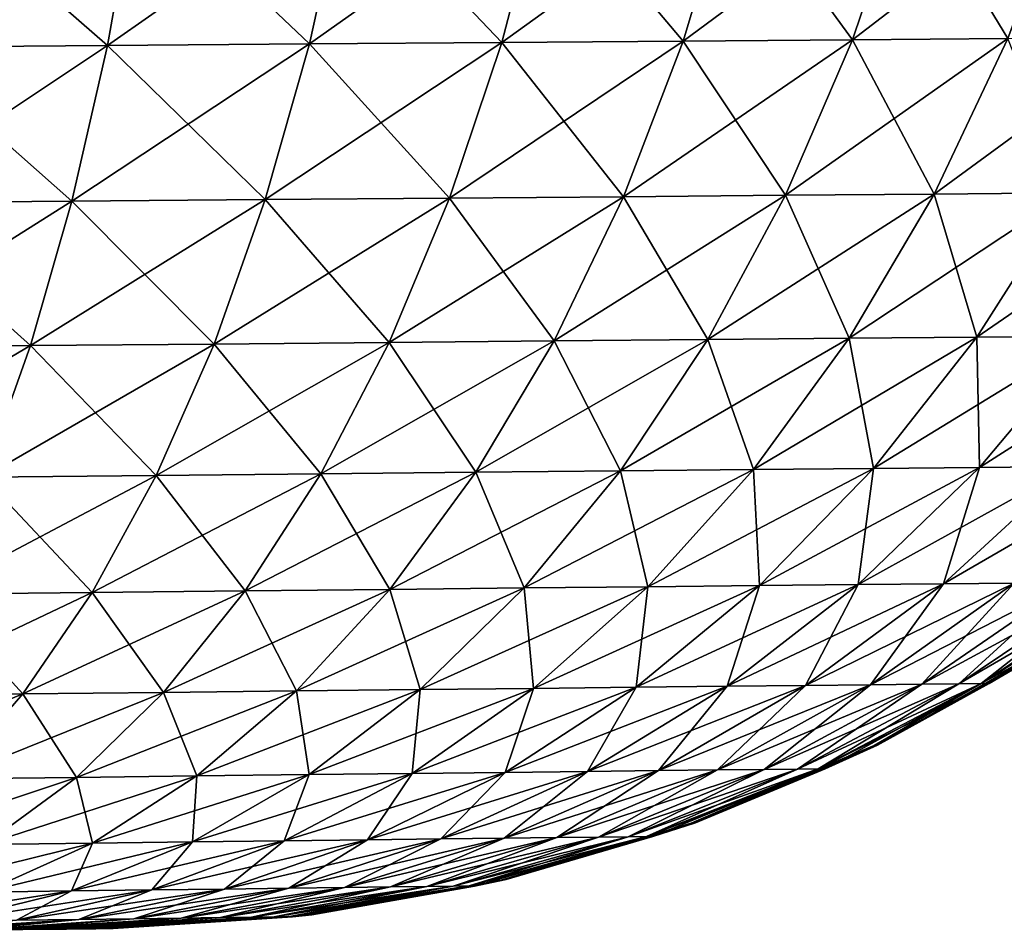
# Model space of a CAD drawing. Header units: metres. Extents: x -2 to 85, y -75 to 96.
# Tile 75 of 256: x 30.46 to 31.014, y -70.772 to -70.259. Entities that reach past the tile are written whole.
import ezdxf

# ---------------------------------------------------------------- set-up
doc = ezdxf.new("R2010")
doc.units = ezdxf.units.M
doc.layers.add('solid_20204500', color=7, linetype='CONTINUOUS')

msp = doc.modelspace()

# ---------------------------------------------------------------- linework, layer by layer
at = {"layer": 'solid_20204500'}
for points in [[(30.525536, -70.18084, -2.589179), (30.509077, -70.274002, -2.54474), (30.391098, -70.274902, -2.585825)], [(30.40341, -70.181686, -2.631655), (30.525536, -70.18084, -2.589179), (30.391098, -70.274902, -2.585825)], [(30.391098, -70.274902, 2.585825), (30.509077, -70.274002, 2.54474), (30.40341, -70.181686, 2.631655)], [(30.509077, -70.274002, 2.54474), (30.525536, -70.18084, 2.589179), (30.40341, -70.181686, 2.631655)], [(30.643122, -70.180016, -2.535688), (30.62266, -70.273132, -2.49302), (30.509077, -70.274002, -2.54474)], [(30.525536, -70.18084, -2.589179), (30.643122, -70.180016, -2.535688), (30.509077, -70.274002, -2.54474)], [(30.509077, -70.274002, 2.54474), (30.62266, -70.273132, 2.49302), (30.525536, -70.18084, 2.589179)], [(30.62266, -70.273132, 2.49302), (30.643122, -70.180016, 2.535688), (30.525536, -70.18084, 2.589179)], [(30.755194, -70.179237, -2.471682), (30.730907, -70.272301, -2.431147), (30.62266, -70.273132, -2.49302)], [(30.643122, -70.180016, -2.535688), (30.755194, -70.179237, -2.471682), (30.62266, -70.273132, -2.49302)], [(30.62266, -70.273132, 2.49302), (30.730907, -70.272301, 2.431147), (30.643122, -70.180016, 2.535688)], [(30.730907, -70.272301, 2.431147), (30.755194, -70.179237, 2.471682), (30.643122, -70.180016, 2.535688)], [(30.86092, -70.178497, -2.397791), (30.833017, -70.271523, -2.35973), (30.730907, -70.272301, -2.431147)], [(30.755194, -70.179237, -2.471682), (30.86092, -70.178497, -2.397791), (30.730907, -70.272301, -2.431147)], [(30.730907, -70.272301, 2.431147), (30.833017, -70.271523, 2.35973), (30.755194, -70.179237, 2.471682)], [(30.833017, -70.271523, 2.35973), (30.86092, -70.178497, 2.397791), (30.755194, -70.179237, 2.471682)], [(30.959463, -70.177818, -2.314642), (30.928186, -70.270798, -2.279376), (30.833017, -70.271523, -2.35973)], [(30.86092, -70.178497, -2.397791), (30.959463, -70.177818, -2.314642), (30.833017, -70.271523, -2.35973)], [(30.833017, -70.271523, 2.35973), (30.928186, -70.270798, 2.279376), (30.86092, -70.178497, 2.397791)], [(30.928186, -70.270798, 2.279376), (30.959463, -70.177818, 2.314642), (30.86092, -70.178497, 2.397791)], [(31.049995, -70.177193, -2.222871), (31.015612, -70.270134, -2.1907), (30.928186, -70.270798, -2.279376)], [(30.959463, -70.177818, -2.314642), (31.049995, -70.177193, -2.222871), (30.928186, -70.270798, -2.279376)], [(30.928186, -70.270798, 2.279376), (31.015612, -70.270134, 2.1907), (30.959463, -70.177818, 2.314642)], [(31.015612, -70.270134, 2.1907), (31.049995, -70.177193, 2.222871), (30.959463, -70.177818, 2.314642)], [(30.928186, -70.270798, -2.279376), (30.890512, -70.358307, -2.237247), (30.799366, -70.359062, -2.314245)], [(30.833017, -70.271523, -2.35973), (30.928186, -70.270798, -2.279376), (30.799366, -70.359062, -2.314245)], [(30.890512, -70.358307, 2.237247), (30.928186, -70.270798, 2.279376), (30.833017, -70.271523, 2.35973)], [(31.015612, -70.270134, -2.1907), (30.974241, -70.357613, -2.152281), (30.890512, -70.358307, -2.237247)], [(30.928186, -70.270798, -2.279376), (31.015612, -70.270134, -2.1907), (30.890512, -70.358307, -2.237247)], [(30.890512, -70.358307, 2.237247), (30.974241, -70.357613, 2.152281), (30.928186, -70.270798, 2.279376)], [(30.974241, -70.357613, 2.152281), (31.015612, -70.270134, 2.1907), (30.928186, -70.270798, 2.279376)], [(31.094595, -70.269547, -2.094413), (31.049881, -70.356995, -2.060029), (30.974241, -70.357613, -2.152281)], [(31.015612, -70.270134, -2.1907), (31.094595, -70.269547, -2.094413), (30.974241, -70.357613, -2.152281)], [(30.974241, -70.357613, 2.152281), (31.049881, -70.356995, 2.060029), (31.015612, -70.270134, 2.1907)], [(30.509077, -70.274002, -2.54474), (30.489073, -70.361649, -2.491573), (30.376053, -70.362595, -2.530968)], [(30.391098, -70.274902, -2.585825), (30.509077, -70.274002, -2.54474), (30.376053, -70.362595, -2.530968)], [(30.376053, -70.362595, 2.530968), (30.489073, -70.361649, 2.491573), (30.391098, -70.274902, 2.585825)], [(30.489073, -70.361649, 2.491573), (30.509077, -70.274002, 2.54474), (30.391098, -70.274902, 2.585825)], [(30.62266, -70.273132, -2.49302), (30.597876, -70.360741, -2.441991), (30.489073, -70.361649, -2.491573)], [(30.509077, -70.274002, -2.54474), (30.62266, -70.273132, -2.49302), (30.489073, -70.361649, -2.491573)], [(30.489073, -70.361649, 2.491573), (30.597876, -70.360741, 2.441991), (30.509077, -70.274002, 2.54474)], [(30.597876, -70.360741, 2.441991), (30.62266, -70.273132, 2.49302), (30.509077, -70.274002, 2.54474)], [(30.730907, -70.272301, -2.431147), (30.701563, -70.359879, -2.382688), (30.597876, -70.360741, -2.441991)], [(30.62266, -70.273132, -2.49302), (30.730907, -70.272301, -2.431147), (30.597876, -70.360741, -2.441991)], [(30.597876, -70.360741, 2.441991), (30.701563, -70.359879, 2.382688), (30.62266, -70.273132, 2.49302)], [(30.701563, -70.359879, 2.382688), (30.730907, -70.272301, 2.431147), (30.62266, -70.273132, 2.49302)], [(30.833017, -70.271523, -2.35973), (30.799366, -70.359062, -2.314245), (30.701563, -70.359879, -2.382688)], [(30.730907, -70.272301, -2.431147), (30.833017, -70.271523, -2.35973), (30.701563, -70.359879, -2.382688)], [(30.701563, -70.359879, 2.382688), (30.799366, -70.359062, 2.314245), (30.730907, -70.272301, 2.431147)], [(30.799366, -70.359062, 2.314245), (30.833017, -70.271523, 2.35973), (30.730907, -70.272301, 2.431147)], [(30.799366, -70.359062, 2.314245), (30.890512, -70.358307, 2.237247), (30.833017, -70.271523, 2.35973)], [(30.799366, -70.359062, -2.314245), (30.760345, -70.440224, -2.261857), (30.667498, -70.441063, -2.326859)], [(30.701563, -70.359879, -2.382688), (30.799366, -70.359062, -2.314245), (30.667498, -70.441063, -2.326859)], [(30.760345, -70.440224, 2.261857), (30.799366, -70.359062, 2.314245), (30.701563, -70.359879, 2.382688)], [(30.890512, -70.358307, -2.237247), (30.846874, -70.439453, -2.188735), (30.760345, -70.440224, -2.261857)], [(30.799366, -70.359062, -2.314245), (30.890512, -70.358307, -2.237247), (30.760345, -70.440224, -2.261857)], [(30.760345, -70.440224, 2.261857), (30.846874, -70.439453, 2.188735), (30.799366, -70.359062, 2.314245)], [(30.846874, -70.439453, 2.188735), (30.890512, -70.358307, 2.237247), (30.799366, -70.359062, 2.314245)], [(30.974241, -70.357613, -2.152281), (30.926357, -70.438744, -2.108051), (30.846874, -70.439453, -2.188735)], [(30.890512, -70.358307, -2.237247), (30.974241, -70.357613, -2.152281), (30.846874, -70.439453, -2.188735)], [(30.846874, -70.439453, 2.188735), (30.926357, -70.438744, 2.108051), (30.890512, -70.358307, 2.237247)], [(30.926357, -70.438744, 2.108051), (30.974241, -70.357613, 2.152281), (30.890512, -70.358307, 2.237247)], [(31.049881, -70.356995, -2.060029), (30.998158, -70.43811, -2.020452), (30.926357, -70.438744, -2.108051)], [(30.974241, -70.357613, -2.152281), (31.049881, -70.356995, -2.060029), (30.926357, -70.438744, -2.108051)], [(30.926357, -70.438744, 2.108051), (30.998158, -70.43811, 2.020452), (30.974241, -70.357613, 2.152281)], [(30.998158, -70.43811, 2.020452), (31.049881, -70.356995, 2.060029), (30.974241, -70.357613, 2.152281)], [(31.116861, -70.356453, -1.96127), (31.061739, -70.437553, -1.926679), (30.998158, -70.43811, -2.020452)], [(31.049881, -70.356995, -2.060029), (31.116861, -70.356453, -1.96127), (30.998158, -70.43811, -2.020452)], [(30.998158, -70.43811, 2.020452), (31.061739, -70.437553, 1.926679), (31.049881, -70.356995, 2.060029)], [(30.489073, -70.361649, -2.491573), (30.465755, -70.442886, -2.430285), (30.358444, -70.443855, -2.467715)], [(30.376053, -70.362595, -2.530968), (30.489073, -70.361649, -2.491573), (30.358444, -70.443855, -2.467715)], [(30.358444, -70.443855, 2.467715), (30.465755, -70.442886, 2.430285), (30.376053, -70.362595, 2.530968)], [(30.465755, -70.442886, 2.430285), (30.489073, -70.361649, 2.491573), (30.376053, -70.362595, 2.530968)], [(30.597876, -70.360741, -2.441991), (30.569056, -70.441956, -2.383186), (30.465755, -70.442886, -2.430285)], [(30.489073, -70.361649, -2.491573), (30.597876, -70.360741, -2.441991), (30.465755, -70.442886, -2.430285)], [(30.465755, -70.442886, 2.430285), (30.569056, -70.441956, 2.383186), (30.489073, -70.361649, 2.491573)], [(30.569056, -70.441956, 2.383186), (30.597876, -70.360741, 2.441991), (30.489073, -70.361649, 2.491573)], [(30.701563, -70.359879, -2.382688), (30.667498, -70.441063, -2.326859), (30.569056, -70.441956, -2.383186)], [(30.597876, -70.360741, -2.441991), (30.701563, -70.359879, -2.382688), (30.569056, -70.441956, -2.383186)], [(30.569056, -70.441956, 2.383186), (30.667498, -70.441063, 2.326859), (30.597876, -70.360741, 2.441991)], [(30.667498, -70.441063, 2.326859), (30.701563, -70.359879, 2.382688), (30.597876, -70.360741, 2.441991)], [(30.667498, -70.441063, 2.326859), (30.760345, -70.440224, 2.261857), (30.701563, -70.359879, 2.382688)], [(31.116562, -70.437073, -1.827474), (31.05126, -70.510933, -1.794616), (30.999718, -70.511421, -1.8879)], [(31.061739, -70.437553, -1.926679), (31.116562, -70.437073, -1.827474), (30.999718, -70.511421, -1.8879)], [(30.465755, -70.442886, -2.430285), (30.439356, -70.516815, -2.361491), (30.338451, -70.517799, -2.396699)], [(30.358444, -70.443855, -2.467715), (30.465755, -70.442886, -2.430285), (30.338451, -70.517799, -2.396699)], [(30.439356, -70.516815, 2.361491), (30.465755, -70.442886, 2.430285), (30.358444, -70.443855, 2.467715)], [(30.569056, -70.441956, -2.383186), (30.536488, -70.515877, -2.317192), (30.439356, -70.516815, -2.361491)], [(30.465755, -70.442886, -2.430285), (30.569056, -70.441956, -2.383186), (30.439356, -70.516815, -2.361491)], [(30.439356, -70.516815, 2.361491), (30.536488, -70.515877, 2.317192), (30.465755, -70.442886, 2.430285)], [(30.536488, -70.515877, 2.317192), (30.569056, -70.441956, 2.383186), (30.465755, -70.442886, 2.430285)], [(30.667498, -70.441063, -2.326859), (30.629049, -70.514977, -2.264218), (30.536488, -70.515877, -2.317192)], [(30.569056, -70.441956, -2.383186), (30.667498, -70.441063, -2.326859), (30.536488, -70.515877, -2.317192)], [(30.536488, -70.515877, 2.317192), (30.629049, -70.514977, 2.264218), (30.569056, -70.441956, 2.383186)], [(30.629049, -70.514977, 2.264218), (30.667498, -70.441063, 2.326859), (30.569056, -70.441956, 2.383186)], [(30.760345, -70.440224, -2.261857), (30.716349, -70.51413, -2.203088), (30.629049, -70.514977, -2.264218)], [(30.667498, -70.441063, -2.326859), (30.760345, -70.440224, -2.261857), (30.629049, -70.514977, -2.264218)], [(30.629049, -70.514977, 2.264218), (30.716349, -70.51413, 2.203088), (30.667498, -70.441063, 2.326859)], [(30.716349, -70.51413, 2.203088), (30.760345, -70.440224, 2.261857), (30.667498, -70.441063, 2.326859)], [(30.846874, -70.439453, -2.188735), (30.797705, -70.513336, -2.134324), (30.716349, -70.51413, -2.203088)], [(30.760345, -70.440224, -2.261857), (30.846874, -70.439453, -2.188735), (30.716349, -70.51413, -2.203088)], [(30.716349, -70.51413, 2.203088), (30.797705, -70.513336, 2.134324), (30.760345, -70.440224, 2.261857)], [(30.797705, -70.513336, 2.134324), (30.846874, -70.439453, 2.188735), (30.760345, -70.440224, 2.261857)], [(30.926357, -70.438744, -2.108051), (30.872435, -70.512619, -2.058451), (30.797705, -70.513336, -2.134324)], [(30.846874, -70.439453, -2.188735), (30.926357, -70.438744, -2.108051), (30.797705, -70.513336, -2.134324)], [(30.797705, -70.513336, 2.134324), (30.872435, -70.512619, 2.058451), (30.846874, -70.439453, 2.188735)], [(30.872435, -70.512619, 2.058451), (30.926357, -70.438744, 2.108051), (30.846874, -70.439453, 2.188735)], [(30.998158, -70.43811, -2.020452), (30.939941, -70.511978, -1.976078), (30.872435, -70.512619, -2.058451)], [(30.926357, -70.438744, -2.108051), (30.998158, -70.43811, -2.020452), (30.872435, -70.512619, -2.058451)], [(30.872435, -70.512619, 2.058451), (30.939941, -70.511978, 1.976078), (30.926357, -70.438744, 2.108051)], [(30.939941, -70.511978, 1.976078), (30.998158, -70.43811, 2.020452), (30.926357, -70.438744, 2.108051)], [(31.061739, -70.437553, -1.926679), (30.999718, -70.511421, -1.8879), (30.939941, -70.511978, -1.976078)], [(30.998158, -70.43811, -2.020452), (31.061739, -70.437553, -1.926679), (30.939941, -70.511978, -1.976078)], [(30.939941, -70.511978, 1.976078), (30.999718, -70.511421, 1.8879), (30.998158, -70.43811, 2.020452)], [(30.999718, -70.511421, 1.8879), (31.061739, -70.437553, 1.926679), (30.998158, -70.43811, 2.020452)], [(30.999718, -70.511421, 1.8879), (31.05126, -70.510933, 1.794616), (31.061739, -70.437553, 1.926679)], [(30.716349, -70.51413, -2.203088), (30.667837, -70.579987, -2.138555), (30.586622, -70.580826, -2.195423)], [(30.629049, -70.514977, -2.264218), (30.716349, -70.51413, -2.203088), (30.586622, -70.580826, -2.195423)], [(30.667837, -70.579987, 2.138555), (30.716349, -70.51413, 2.203088), (30.629049, -70.514977, 2.264218)], [(30.797705, -70.513336, -2.134324), (30.743521, -70.579201, -2.074584), (30.667837, -70.579987, -2.138555)], [(30.716349, -70.51413, -2.203088), (30.797705, -70.513336, -2.134324), (30.667837, -70.579987, -2.138555)], [(30.667837, -70.579987, 2.138555), (30.743521, -70.579201, 2.074584), (30.716349, -70.51413, 2.203088)], [(30.743521, -70.579201, 2.074584), (30.797705, -70.513336, 2.134324), (30.716349, -70.51413, 2.203088)], [(30.872435, -70.512619, -2.058451), (30.81304, -70.578491, -2.004), (30.743521, -70.579201, -2.074584)], [(30.797705, -70.513336, -2.134324), (30.872435, -70.512619, -2.058451), (30.743521, -70.579201, -2.074584)], [(30.743521, -70.579201, 2.074584), (30.81304, -70.578491, 2.004), (30.797705, -70.513336, 2.134324)], [(30.81304, -70.578491, 2.004), (30.872435, -70.512619, 2.058451), (30.797705, -70.513336, 2.134324)], [(30.939941, -70.511978, -1.976078), (30.875839, -70.57785, -1.927368), (30.81304, -70.578491, -2.004)], [(30.872435, -70.512619, -2.058451), (30.939941, -70.511978, -1.976078), (30.81304, -70.578491, -2.004)], [(30.81304, -70.578491, 2.004), (30.875839, -70.57785, 1.927368), (30.872435, -70.512619, 2.058451)], [(30.875839, -70.57785, 1.927368), (30.939941, -70.511978, 1.976078), (30.872435, -70.512619, 2.058451)], [(30.999718, -70.511421, -1.8879), (30.931448, -70.577286, -1.845336), (30.875839, -70.57785, -1.927368)], [(30.939941, -70.511978, -1.976078), (30.999718, -70.511421, -1.8879), (30.875839, -70.57785, -1.927368)], [(30.875839, -70.57785, 1.927368), (30.931448, -70.577286, 1.845336), (30.939941, -70.511978, 1.976078)], [(31.05126, -70.510933, -1.794616), (30.979395, -70.576805, -1.758555), (30.931448, -70.577286, -1.845336)], [(30.999718, -70.511421, -1.8879), (31.05126, -70.510933, -1.794616), (30.931448, -70.577286, -1.845336)], [(30.931448, -70.577286, 1.845336), (30.999718, -70.511421, 1.8879), (30.939941, -70.511978, 1.976078)], [(30.931448, -70.577286, 1.845336), (30.979395, -70.576805, 1.758555), (30.999718, -70.511421, 1.8879)], [(31.094063, -70.510536, -1.696927), (31.019213, -70.576408, -1.667676), (30.979395, -70.576805, -1.758555)], [(31.05126, -70.510933, -1.794616), (31.094063, -70.510536, -1.696927), (30.979395, -70.576805, -1.758555)], [(30.979395, -70.576805, 1.758555), (31.05126, -70.510933, 1.794616), (30.999718, -70.511421, 1.8879)], [(30.979395, -70.576805, 1.758555), (31.019213, -70.576408, 1.667676), (31.05126, -70.510933, 1.794616)], [(30.536488, -70.515877, -2.317192), (30.500515, -70.581726, -2.244705), (30.410152, -70.582664, -2.285916)], [(30.439356, -70.516815, -2.361491), (30.536488, -70.515877, -2.317192), (30.410152, -70.582664, -2.285916)], [(30.410152, -70.582664, 2.285916), (30.500515, -70.581726, 2.244705), (30.439356, -70.516815, 2.361491)], [(30.500515, -70.581726, 2.244705), (30.536488, -70.515877, 2.317192), (30.439356, -70.516815, 2.361491)], [(30.629049, -70.514977, -2.264218), (30.586622, -70.580826, -2.195423), (30.500515, -70.581726, -2.244705)], [(30.536488, -70.515877, -2.317192), (30.629049, -70.514977, -2.264218), (30.500515, -70.581726, -2.244705)], [(30.500515, -70.581726, 2.244705), (30.586622, -70.580826, 2.195423), (30.536488, -70.515877, 2.317192)], [(30.586622, -70.580826, 2.195423), (30.629049, -70.514977, 2.264218), (30.536488, -70.515877, 2.317192)], [(30.586622, -70.580826, 2.195423), (30.667837, -70.579987, 2.138555), (30.629049, -70.514977, 2.264218)], [(31.086977, -70.575737, -1.378712), (31.000654, -70.632988, -1.370525), (30.987963, -70.633118, -1.460696)], [(31.07317, -70.575874, -1.476805), (31.086977, -70.575737, -1.378712), (30.987963, -70.633118, -1.460696)], [(31.000654, -70.632988, -1.370525), (31.09182, -70.575706, -1.280126), (31.037439, -70.613098, -1.279985)], [(31.086977, -70.575737, -1.378712), (31.09182, -70.575706, -1.280126), (31.000654, -70.632988, -1.370525)], [(31.000654, -70.632988, 1.370525), (31.005095, -70.632942, 1.279901), (31.086977, -70.575737, 1.378712)], [(31.000654, -70.632988, 1.370525), (31.086977, -70.575737, 1.378712), (31.07317, -70.575874, 1.476805)], [(31.086977, -70.575737, 1.378712), (31.005095, -70.632942, 1.279901), (31.037439, -70.613098, 1.279985)], [(30.586622, -70.580826, -2.195423), (30.540684, -70.637962, -2.121231), (30.461531, -70.63884, -2.166522)], [(30.500515, -70.581726, -2.244705), (30.586622, -70.580826, -2.195423), (30.461531, -70.63884, -2.166522)], [(30.540684, -70.637962, 2.121231), (30.586622, -70.580826, 2.195423), (30.500515, -70.581726, 2.244705)], [(30.667837, -70.579987, -2.138555), (30.615341, -70.637146, -2.068965), (30.540684, -70.637962, -2.121231)], [(30.586622, -70.580826, -2.195423), (30.667837, -70.579987, -2.138555), (30.540684, -70.637962, -2.121231)], [(30.540684, -70.637962, 2.121231), (30.615341, -70.637146, 2.068965), (30.586622, -70.580826, 2.195423)], [(30.615341, -70.637146, 2.068965), (30.667837, -70.579987, 2.138555), (30.586622, -70.580826, 2.195423)], [(30.743521, -70.579201, -2.074584), (30.684916, -70.636375, -2.01017), (30.615341, -70.637146, -2.068965)], [(30.667837, -70.579987, -2.138555), (30.743521, -70.579201, -2.074584), (30.615341, -70.637146, -2.068965)], [(30.615341, -70.637146, 2.068965), (30.684916, -70.636375, 2.01017), (30.667837, -70.579987, 2.138555)], [(30.684916, -70.636375, 2.01017), (30.743521, -70.579201, 2.074584), (30.667837, -70.579987, 2.138555)], [(30.81304, -70.578491, -2.004), (30.748823, -70.635681, -1.945293), (30.684916, -70.636375, -2.01017)], [(30.743521, -70.579201, -2.074584), (30.81304, -70.578491, -2.004), (30.684916, -70.636375, -2.01017)], [(30.684916, -70.636375, 2.01017), (30.748823, -70.635681, 1.945293), (30.743521, -70.579201, 2.074584)], [(30.748823, -70.635681, 1.945293), (30.81304, -70.578491, 2.004), (30.743521, -70.579201, 2.074584)], [(30.875839, -70.57785, -1.927368), (30.806555, -70.635056, -1.874857), (30.748823, -70.635681, -1.945293)], [(30.81304, -70.578491, -2.004), (30.875839, -70.57785, -1.927368), (30.748823, -70.635681, -1.945293)], [(30.748823, -70.635681, 1.945293), (30.806555, -70.635056, 1.874857), (30.81304, -70.578491, 2.004)], [(30.931448, -70.577286, -1.845336), (30.857676, -70.634506, -1.799455), (30.806555, -70.635056, -1.874857)], [(30.875839, -70.57785, -1.927368), (30.931448, -70.577286, -1.845336), (30.806555, -70.635056, -1.874857)], [(30.806555, -70.635056, 1.874857), (30.875839, -70.57785, 1.927368), (30.81304, -70.578491, 2.004)], [(30.806555, -70.635056, 1.874857), (30.857676, -70.634506, 1.799455), (30.875839, -70.57785, 1.927368)], [(30.979395, -70.576805, -1.758555), (30.901752, -70.634033, -1.719686), (30.857676, -70.634506, -1.799455)], [(30.931448, -70.577286, -1.845336), (30.979395, -70.576805, -1.758555), (30.857676, -70.634506, -1.799455)], [(30.857676, -70.634506, 1.799455), (30.931448, -70.577286, 1.845336), (30.875839, -70.57785, 1.927368)], [(30.857676, -70.634506, 1.799455), (30.901752, -70.634033, 1.719686), (30.931448, -70.577286, 1.845336)], [(31.019213, -70.576408, -1.667676), (30.938358, -70.633644, -1.636149), (30.901752, -70.634033, -1.719686)], [(30.979395, -70.576805, -1.758555), (31.019213, -70.576408, -1.667676), (30.901752, -70.634033, -1.719686)], [(30.901752, -70.634033, 1.719686), (30.979395, -70.576805, 1.758555), (30.931448, -70.577286, 1.845336)], [(30.901752, -70.634033, 1.719686), (30.938358, -70.633644, 1.636149), (30.979395, -70.576805, 1.758555)], [(31.050531, -70.576096, -1.573447), (30.96715, -70.633339, -1.549531), (30.938358, -70.633644, -1.636149)], [(31.019213, -70.576408, -1.667676), (31.050531, -70.576096, -1.573447), (30.938358, -70.633644, -1.636149)], [(30.938358, -70.633644, 1.636149), (31.019213, -70.576408, 1.667676), (30.979395, -70.576805, 1.758555)], [(30.938358, -70.633644, 1.636149), (30.96715, -70.633339, 1.549531), (31.019213, -70.576408, 1.667676)], [(31.07317, -70.575874, -1.476805), (30.987963, -70.633118, -1.460696), (30.96715, -70.633339, -1.549531)], [(31.050531, -70.576096, -1.573447), (31.07317, -70.575874, -1.476805), (30.96715, -70.633339, -1.549531)], [(30.96715, -70.633339, 1.549531), (31.050531, -70.576096, 1.573447), (31.019213, -70.576408, 1.667676)], [(30.96715, -70.633339, 1.549531), (30.987963, -70.633118, 1.460696), (31.050531, -70.576096, 1.573447)], [(30.987963, -70.633118, 1.460696), (31.07317, -70.575874, 1.476805), (31.050531, -70.576096, 1.573447)], [(30.987963, -70.633118, 1.460696), (31.000654, -70.632988, 1.370525), (31.07317, -70.575874, 1.476805)], [(30.500515, -70.581726, -2.244705), (30.461531, -70.63884, -2.166522), (30.378469, -70.639755, -2.204392)], [(30.410152, -70.582664, -2.285916), (30.500515, -70.581726, -2.244705), (30.378469, -70.639755, -2.204392)], [(30.378469, -70.639755, 2.204392), (30.461531, -70.63884, 2.166522), (30.410152, -70.582664, 2.285916)], [(30.461531, -70.63884, 2.166522), (30.500515, -70.581726, 2.244705), (30.410152, -70.582664, 2.285916)], [(30.461531, -70.63884, 2.166522), (30.540684, -70.637962, 2.121231), (30.500515, -70.581726, 2.244705)], [(31.039137, -70.613037, 0), (30.942287, -70.667694, 0), (31.037439, -70.613098, -1.279985)], [(31.005095, -70.632942, 1.279901), (30.942287, -70.667694, 0), (31.039137, -70.613037, 0)], [(30.942287, -70.667694, 0), (31.005095, -70.632942, -1.279901), (31.037439, -70.613098, -1.279985)], [(31.000654, -70.632988, -1.370525), (31.037439, -70.613098, -1.279985), (31.005095, -70.632942, -1.279901)], [(31.037439, -70.613098, 1.279985), (31.005095, -70.632942, 1.279901), (31.039137, -70.613037, 0)], [(30.684916, -70.636375, -2.01017), (30.622488, -70.684219, -1.94174), (30.559399, -70.684944, -1.995032)], [(30.615341, -70.637146, -2.068965), (30.684916, -70.636375, -2.01017), (30.559399, -70.684944, -1.995032)], [(30.622488, -70.684219, 1.94174), (30.684916, -70.636375, 2.01017), (30.615341, -70.637146, 2.068965)], [(30.748823, -70.635681, -1.945293), (30.680439, -70.683548, -1.882932), (30.622488, -70.684219, -1.94174)], [(30.684916, -70.636375, -2.01017), (30.748823, -70.635681, -1.945293), (30.622488, -70.684219, -1.94174)], [(30.622488, -70.684219, 1.94174), (30.680439, -70.683548, 1.882932), (30.684916, -70.636375, 2.01017)], [(30.806555, -70.635056, -1.874857), (30.732792, -70.682945, -1.81908), (30.680439, -70.683548, -1.882932)], [(30.748823, -70.635681, -1.945293), (30.806555, -70.635056, -1.874857), (30.680439, -70.683548, -1.882932)], [(30.680439, -70.683548, 1.882932), (30.748823, -70.635681, 1.945293), (30.684916, -70.636375, 2.01017)], [(30.680439, -70.683548, 1.882932), (30.732792, -70.682945, 1.81908), (30.748823, -70.635681, 1.945293)], [(30.857676, -70.634506, -1.799455), (30.77915, -70.682419, -1.750723), (30.732792, -70.682945, -1.81908)], [(30.806555, -70.635056, -1.874857), (30.857676, -70.634506, -1.799455), (30.732792, -70.682945, -1.81908)], [(30.732792, -70.682945, 1.81908), (30.806555, -70.635056, 1.874857), (30.748823, -70.635681, 1.945293)], [(30.732792, -70.682945, 1.81908), (30.77915, -70.682419, 1.750723), (30.806555, -70.635056, 1.874857)], [(30.901752, -70.634033, -1.719686), (30.819124, -70.681969, -1.678405), (30.77915, -70.682419, -1.750723)], [(30.857676, -70.634506, -1.799455), (30.901752, -70.634033, -1.719686), (30.77915, -70.682419, -1.750723)], [(30.77915, -70.682419, 1.750723), (30.857676, -70.634506, 1.799455), (30.806555, -70.635056, 1.874857)], [(30.77915, -70.682419, 1.750723), (30.819124, -70.681969, 1.678405), (30.857676, -70.634506, 1.799455)], [(30.938358, -70.633644, -1.636149), (30.852322, -70.681595, -1.602667), (30.819124, -70.681969, -1.678405)], [(30.901752, -70.634033, -1.719686), (30.938358, -70.633644, -1.636149), (30.819124, -70.681969, -1.678405)], [(30.819124, -70.681969, 1.678405), (30.901752, -70.634033, 1.719686), (30.857676, -70.634506, 1.799455)], [(30.819124, -70.681969, 1.678405), (30.852322, -70.681595, 1.602667), (30.901752, -70.634033, 1.719686)], [(30.96715, -70.633339, -1.549531), (30.878431, -70.681297, -1.524134), (30.852322, -70.681595, -1.602667)], [(30.938358, -70.633644, -1.636149), (30.96715, -70.633339, -1.549531), (30.852322, -70.681595, -1.602667)], [(30.852322, -70.681595, 1.602667), (30.938358, -70.633644, 1.636149), (30.901752, -70.634033, 1.719686)], [(30.852322, -70.681595, 1.602667), (30.878431, -70.681297, 1.524134), (30.938358, -70.633644, 1.636149)], [(30.987963, -70.633118, -1.460696), (30.897308, -70.681084, -1.443588), (30.878431, -70.681297, -1.524134)], [(30.96715, -70.633339, -1.549531), (30.987963, -70.633118, -1.460696), (30.878431, -70.681297, -1.524134)], [(30.878431, -70.681297, 1.524134), (30.96715, -70.633339, 1.549531), (30.938358, -70.633644, 1.636149)], [(30.878431, -70.681297, 1.524134), (30.897308, -70.681084, 1.443588), (30.96715, -70.633339, 1.549531)], [(31.000654, -70.632988, -1.370525), (30.908819, -70.680962, -1.361831), (30.897308, -70.681084, -1.443588)], [(30.987963, -70.633118, -1.460696), (31.000654, -70.632988, -1.370525), (30.897308, -70.681084, -1.443588)], [(30.897308, -70.681084, 1.443588), (30.987963, -70.633118, 1.460696), (30.96715, -70.633339, 1.549531)], [(30.897308, -70.681084, 1.443588), (30.908819, -70.680962, 1.361831), (30.987963, -70.633118, 1.460696)], [(30.908819, -70.680962, -1.361831), (31.005095, -70.632942, -1.279901), (30.940331, -70.66787, -1.279734)], [(31.000654, -70.632988, -1.370525), (31.005095, -70.632942, -1.279901), (30.908819, -70.680962, -1.361831)], [(30.908819, -70.680962, 1.361831), (30.912813, -70.680916, 1.279663), (31.000654, -70.632988, 1.370525)], [(30.908819, -70.680962, 1.361831), (31.000654, -70.632988, 1.370525), (30.987963, -70.633118, 1.460696)], [(31.000654, -70.632988, 1.370525), (30.912813, -70.680916, 1.279663), (30.940331, -70.66787, 1.279734)], [(30.942287, -70.667694, 0), (30.940331, -70.66787, -1.279734), (31.005095, -70.632942, -1.279901)], [(31.005095, -70.632942, 1.279901), (30.940331, -70.66787, 1.279734), (30.942287, -70.667694, 0)], [(31.000654, -70.632988, 1.370525), (30.940331, -70.66787, 1.279734), (31.005095, -70.632942, 1.279901)], [(30.461531, -70.63884, -2.166522), (30.419939, -70.686569, -2.083445), (30.344631, -70.687447, -2.117759)], [(30.378469, -70.639755, -2.204392), (30.461531, -70.63884, -2.166522), (30.344631, -70.687447, -2.117759)], [(30.419939, -70.686569, 2.083445), (30.461531, -70.63884, 2.166522), (30.378469, -70.639755, 2.204392)], [(30.540684, -70.637962, -2.121231), (30.491705, -70.685738, -2.042401), (30.419939, -70.686569, -2.083445)], [(30.461531, -70.63884, -2.166522), (30.540684, -70.637962, -2.121231), (30.419939, -70.686569, -2.083445)], [(30.419939, -70.686569, 2.083445), (30.491705, -70.685738, 2.042401), (30.461531, -70.63884, 2.166522)], [(30.491705, -70.685738, 2.042401), (30.540684, -70.637962, 2.121231), (30.461531, -70.63884, 2.166522)], [(30.615341, -70.637146, -2.068965), (30.559399, -70.684944, -1.995032), (30.491705, -70.685738, -2.042401)], [(30.540684, -70.637962, -2.121231), (30.615341, -70.637146, -2.068965), (30.491705, -70.685738, -2.042401)], [(30.491705, -70.685738, 2.042401), (30.559399, -70.684944, 1.995032), (30.540684, -70.637962, 2.121231)], [(30.559399, -70.684944, 1.995032), (30.615341, -70.637146, 2.068965), (30.540684, -70.637962, 2.121231)], [(30.559399, -70.684944, 1.995032), (30.622488, -70.684219, 1.94174), (30.615341, -70.637146, 2.068965)], [(30.942287, -70.667694, 0), (30.839968, -70.711258, 0), (30.940331, -70.66787, -1.279734)], [(30.912813, -70.680916, 1.279663), (30.839968, -70.711258, 0), (30.942287, -70.667694, 0)], [(30.839968, -70.711258, 0), (30.912813, -70.680916, -1.279663), (30.940331, -70.66787, -1.279734)], [(30.908819, -70.680962, -1.361831), (30.940331, -70.66787, -1.279734), (30.912813, -70.680916, -1.279663)], [(30.940331, -70.66787, 1.279734), (30.912813, -70.680916, 1.279663), (30.942287, -70.667694, 0)], [(30.897308, -70.681084, -1.443588), (30.802105, -70.719154, -1.425652), (30.785257, -70.71936, -1.497505)], [(30.878431, -70.681297, -1.524134), (30.897308, -70.681084, -1.443588), (30.785257, -70.71936, -1.497505)], [(30.908819, -70.680962, -1.361831), (30.812378, -70.71904, -1.352716), (30.802105, -70.719154, -1.425652)], [(30.897308, -70.681084, -1.443588), (30.908819, -70.680962, -1.361831), (30.802105, -70.719154, -1.425652)], [(30.802105, -70.719154, 1.425652), (30.897308, -70.681084, 1.443588), (30.878431, -70.681297, 1.524134)], [(30.802105, -70.719154, 1.425652), (30.812378, -70.71904, 1.352716), (30.897308, -70.681084, 1.443588)], [(30.812378, -70.71904, -1.352716), (30.912813, -70.680916, -1.279663), (30.837536, -70.711563, -1.279469)], [(30.908819, -70.680962, -1.361831), (30.912813, -70.680916, -1.279663), (30.812378, -70.71904, -1.352716)], [(30.812378, -70.71904, 1.352716), (30.815973, -70.719063, 1.279414), (30.908819, -70.680962, 1.361831)], [(30.812378, -70.71904, 1.352716), (30.908819, -70.680962, 1.361831), (30.897308, -70.681084, 1.443588)], [(30.908819, -70.680962, 1.361831), (30.815973, -70.719063, 1.279414), (30.837536, -70.711563, 1.279469)], [(30.839968, -70.711258, 0), (30.837536, -70.711563, -1.279469), (30.912813, -70.680916, -1.279663)], [(30.912813, -70.680916, 1.279663), (30.837536, -70.711563, 1.279469), (30.839968, -70.711258, 0)], [(30.908819, -70.680962, 1.361831), (30.837536, -70.711563, 1.279469), (30.912813, -70.680916, 1.279663)], [(30.491705, -70.685738, -2.042401), (30.440172, -70.723511, -1.959721), (30.376148, -70.724297, -1.996304)], [(30.419939, -70.686569, -2.083445), (30.491705, -70.685738, -2.042401), (30.376148, -70.724297, -1.996304)], [(30.440172, -70.723511, 1.959721), (30.491705, -70.685738, 2.042401), (30.419939, -70.686569, 2.083445)], [(30.559399, -70.684944, -1.995032), (30.500566, -70.722778, -1.917492), (30.440172, -70.723511, -1.959721)], [(30.491705, -70.685738, -2.042401), (30.559399, -70.684944, -1.995032), (30.440172, -70.723511, -1.959721)], [(30.440172, -70.723511, 1.959721), (30.500566, -70.722778, 1.917492), (30.491705, -70.685738, 2.042401)], [(30.500566, -70.722778, 1.917492), (30.559399, -70.684944, 1.995032), (30.491705, -70.685738, 2.042401)], [(30.622488, -70.684219, -1.94174), (30.556856, -70.722092, -1.869976), (30.500566, -70.722778, -1.917492)], [(30.559399, -70.684944, -1.995032), (30.622488, -70.684219, -1.94174), (30.500566, -70.722778, -1.917492)], [(30.500566, -70.722778, 1.917492), (30.556856, -70.722092, 1.869976), (30.559399, -70.684944, 1.995032)], [(30.680439, -70.683548, -1.882932), (30.608566, -70.721466, -1.817535), (30.556856, -70.722092, -1.869976)], [(30.622488, -70.684219, -1.94174), (30.680439, -70.683548, -1.882932), (30.556856, -70.722092, -1.869976)], [(30.556856, -70.722092, 1.869976), (30.622488, -70.684219, 1.94174), (30.559399, -70.684944, 1.995032)], [(30.556856, -70.722092, 1.869976), (30.608566, -70.721466, 1.817535), (30.622488, -70.684219, 1.94174)], [(30.732792, -70.682945, -1.81908), (30.655283, -70.720909, -1.760591), (30.608566, -70.721466, -1.817535)], [(30.680439, -70.683548, -1.882932), (30.732792, -70.682945, -1.81908), (30.608566, -70.721466, -1.817535)], [(30.608566, -70.721466, 1.817535), (30.680439, -70.683548, 1.882932), (30.622488, -70.684219, 1.94174)], [(30.608566, -70.721466, 1.817535), (30.655283, -70.720909, 1.760591), (30.680439, -70.683548, 1.882932)], [(30.77915, -70.682419, -1.750723), (30.696653, -70.720413, -1.699625), (30.655283, -70.720909, -1.760591)], [(30.732792, -70.682945, -1.81908), (30.77915, -70.682419, -1.750723), (30.655283, -70.720909, -1.760591)], [(30.655283, -70.720909, 1.760591), (30.732792, -70.682945, 1.81908), (30.680439, -70.683548, 1.882932)], [(30.655283, -70.720909, 1.760591), (30.696653, -70.720413, 1.699625), (30.732792, -70.682945, 1.81908)], [(30.819124, -70.681969, -1.678405), (30.732327, -70.719986, -1.63512), (30.696653, -70.720413, -1.699625)], [(30.77915, -70.682419, -1.750723), (30.819124, -70.681969, -1.678405), (30.696653, -70.720413, -1.699625)], [(30.696653, -70.720413, 1.699625), (30.77915, -70.682419, 1.750723), (30.732792, -70.682945, 1.81908)], [(30.696653, -70.720413, 1.699625), (30.732327, -70.719986, 1.63512), (30.77915, -70.682419, 1.750723)], [(30.852322, -70.681595, -1.602667), (30.761953, -70.719635, -1.567561), (30.732327, -70.719986, -1.63512)], [(30.819124, -70.681969, -1.678405), (30.852322, -70.681595, -1.602667), (30.732327, -70.719986, -1.63512)], [(30.732327, -70.719986, 1.63512), (30.819124, -70.681969, 1.678405), (30.77915, -70.682419, 1.750723)], [(30.732327, -70.719986, 1.63512), (30.761953, -70.719635, 1.567561), (30.819124, -70.681969, 1.678405)], [(30.878431, -70.681297, -1.524134), (30.785257, -70.71936, -1.497505), (30.761953, -70.719635, -1.567561)], [(30.852322, -70.681595, -1.602667), (30.878431, -70.681297, -1.524134), (30.761953, -70.719635, -1.567561)], [(30.761953, -70.719635, 1.567561), (30.852322, -70.681595, 1.602667), (30.819124, -70.681969, 1.678405)], [(30.761953, -70.719635, 1.567561), (30.785257, -70.71936, 1.497505), (30.852322, -70.681595, 1.602667)], [(30.785257, -70.71936, 1.497505), (30.878431, -70.681297, 1.524134), (30.852322, -70.681595, 1.602667)], [(30.785257, -70.71936, 1.497505), (30.802105, -70.719154, 1.425652), (30.878431, -70.681297, 1.524134)], [(30.839968, -70.711258, 0), (30.733444, -70.743187, 0), (30.837536, -70.711563, -1.279469)], [(30.815973, -70.719063, 1.279414), (30.733444, -70.743187, 0), (30.839968, -70.711258, 0)], [(30.733444, -70.743187, 0), (30.815973, -70.719063, -1.279414), (30.837536, -70.711563, -1.279469)], [(30.812378, -70.71904, -1.352716), (30.837536, -70.711563, -1.279469), (30.815973, -70.719063, -1.279414)], [(30.837536, -70.711563, 1.279469), (30.815973, -70.719063, 1.279414), (30.839968, -70.711258, 0)], [(30.761953, -70.719635, -1.567561), (30.668352, -70.747406, -1.531259), (30.642414, -70.747726, -1.590358)], [(30.732327, -70.719986, -1.63512), (30.761953, -70.719635, -1.567561), (30.642414, -70.747726, -1.590358)], [(30.785257, -70.71936, -1.497505), (30.688755, -70.747154, -1.46997), (30.668352, -70.747406, -1.531259)], [(30.761953, -70.719635, -1.567561), (30.785257, -70.71936, -1.497505), (30.668352, -70.747406, -1.531259)], [(30.668352, -70.747406, 1.531259), (30.761953, -70.719635, 1.567561), (30.732327, -70.719986, 1.63512)], [(30.668352, -70.747406, 1.531259), (30.688755, -70.747154, 1.46997), (30.761953, -70.719635, 1.567561)], [(30.802105, -70.719154, -1.425652), (30.703506, -70.746971, -1.407104), (30.688755, -70.747154, -1.46997)], [(30.785257, -70.71936, -1.497505), (30.802105, -70.719154, -1.425652), (30.688755, -70.747154, -1.46997)], [(30.688755, -70.747154, 1.46997), (30.785257, -70.71936, 1.497505), (30.761953, -70.719635, 1.567561)], [(30.688755, -70.747154, 1.46997), (30.703506, -70.746971, 1.407104), (30.785257, -70.71936, 1.497505)], [(30.812378, -70.71904, -1.352716), (30.712502, -70.746857, -1.343291), (30.703506, -70.746971, -1.407104)], [(30.802105, -70.719154, -1.425652), (30.812378, -70.71904, -1.352716), (30.703506, -70.746971, -1.407104)], [(30.703506, -70.746971, 1.407104), (30.802105, -70.719154, 1.425652), (30.785257, -70.71936, 1.497505)], [(30.703506, -70.746971, 1.407104), (30.712502, -70.746857, 1.343291), (30.802105, -70.719154, 1.425652)], [(30.812378, -70.71904, -1.352716), (30.815973, -70.719063, -1.279414), (30.712502, -70.746857, -1.343291)], [(30.712502, -70.746857, 1.343291), (30.715626, -70.746956, 1.279156), (30.812378, -70.71904, 1.352716)], [(30.712502, -70.746857, 1.343291), (30.812378, -70.71904, 1.352716), (30.802105, -70.719154, 1.425652)], [(30.712502, -70.746857, -1.343291), (30.815973, -70.719063, -1.279414), (30.730606, -70.7435, -1.279194)], [(30.812378, -70.71904, 1.352716), (30.715626, -70.746956, 1.279156), (30.730606, -70.7435, 1.279194)], [(30.812378, -70.71904, 1.352716), (30.730606, -70.7435, 1.279194), (30.815973, -70.719063, 1.279414)], [(30.733444, -70.743187, 0), (30.730606, -70.7435, -1.279194), (30.815973, -70.719063, -1.279414)], [(30.815973, -70.719063, 1.279414), (30.730606, -70.7435, 1.279194), (30.733444, -70.743187, 0)], [(30.500566, -70.722778, -1.917492), (30.439564, -70.750275, -1.837291), (30.386717, -70.750938, -1.8742)], [(30.440172, -70.723511, -1.959721), (30.500566, -70.722778, -1.917492), (30.386717, -70.750938, -1.8742)], [(30.556856, -70.722092, -1.869976), (30.488825, -70.749649, -1.795752), (30.439564, -70.750275, -1.837291)], [(30.500566, -70.722778, -1.917492), (30.556856, -70.722092, -1.869976), (30.439564, -70.750275, -1.837291)], [(30.439564, -70.750275, 1.837291), (30.500566, -70.722778, 1.917492), (30.440172, -70.723511, 1.959721)], [(30.439564, -70.750275, 1.837291), (30.488825, -70.749649, 1.795752), (30.500566, -70.722778, 1.917492)], [(30.608566, -70.721466, -1.817535), (30.534081, -70.749077, -1.7499), (30.488825, -70.749649, -1.795752)], [(30.556856, -70.722092, -1.869976), (30.608566, -70.721466, -1.817535), (30.488825, -70.749649, -1.795752)], [(30.488825, -70.749649, 1.795752), (30.556856, -70.722092, 1.869976), (30.500566, -70.722778, 1.917492)], [(30.488825, -70.749649, 1.795752), (30.534081, -70.749077, 1.7499), (30.556856, -70.722092, 1.869976)], [(30.655283, -70.720909, -1.760591), (30.574972, -70.748566, -1.700102), (30.534081, -70.749077, -1.7499)], [(30.608566, -70.721466, -1.817535), (30.655283, -70.720909, -1.760591), (30.534081, -70.749077, -1.7499)], [(30.534081, -70.749077, 1.7499), (30.608566, -70.721466, 1.817535), (30.556856, -70.722092, 1.869976)], [(30.534081, -70.749077, 1.7499), (30.574972, -70.748566, 1.700102), (30.608566, -70.721466, 1.817535)], [(30.696653, -70.720413, -1.699625), (30.611185, -70.748116, -1.646781), (30.574972, -70.748566, -1.700102)], [(30.655283, -70.720909, -1.760591), (30.696653, -70.720413, -1.699625), (30.574972, -70.748566, -1.700102)], [(30.574972, -70.748566, 1.700102), (30.655283, -70.720909, 1.760591), (30.608566, -70.721466, 1.817535)], [(30.574972, -70.748566, 1.700102), (30.611185, -70.748116, 1.646781), (30.655283, -70.720909, 1.760591)], [(30.732327, -70.719986, -1.63512), (30.642414, -70.747726, -1.590358), (30.611185, -70.748116, -1.646781)], [(30.696653, -70.720413, -1.699625), (30.732327, -70.719986, -1.63512), (30.611185, -70.748116, -1.646781)], [(30.611185, -70.748116, 1.646781), (30.696653, -70.720413, 1.699625), (30.655283, -70.720909, 1.760591)], [(30.611185, -70.748116, 1.646781), (30.642414, -70.747726, 1.590358), (30.696653, -70.720413, 1.699625)], [(30.642414, -70.747726, 1.590358), (30.732327, -70.719986, 1.63512), (30.696653, -70.720413, 1.699625)], [(30.642414, -70.747726, 1.590358), (30.668352, -70.747406, 1.531259), (30.732327, -70.719986, 1.63512)], [(30.668352, -70.747406, -1.531259), (30.572737, -70.764679, -1.494231), (30.550562, -70.764961, -1.544702)], [(30.642414, -70.747726, -1.590358), (30.668352, -70.747406, -1.531259), (30.550562, -70.764961, -1.544702)], [(30.688755, -70.747154, -1.46997), (30.590183, -70.764458, -1.441884), (30.572737, -70.764679, -1.494231)], [(30.668352, -70.747406, -1.531259), (30.688755, -70.747154, -1.46997), (30.572737, -70.764679, -1.494231)], [(30.572737, -70.764679, 1.494231), (30.668352, -70.747406, 1.531259), (30.642414, -70.747726, 1.590358)], [(30.572737, -70.764679, 1.494231), (30.590183, -70.764458, 1.441884), (30.668352, -70.747406, 1.531259)], [(30.703506, -70.746971, -1.407104), (30.602797, -70.76429, -1.388187), (30.590183, -70.764458, -1.441884)], [(30.688755, -70.747154, -1.46997), (30.703506, -70.746971, -1.407104), (30.590183, -70.764458, -1.441884)], [(30.590183, -70.764458, 1.441884), (30.688755, -70.747154, 1.46997), (30.668352, -70.747406, 1.531259)], [(30.590183, -70.764458, 1.441884), (30.602797, -70.76429, 1.388187), (30.688755, -70.747154, 1.46997)], [(30.712502, -70.746857, -1.343291), (30.610491, -70.764198, -1.333677), (30.602797, -70.76429, -1.388187)], [(30.703506, -70.746971, -1.407104), (30.712502, -70.746857, -1.343291), (30.602797, -70.76429, -1.388187)], [(30.602797, -70.76429, 1.388187), (30.703506, -70.746971, 1.407104), (30.688755, -70.747154, 1.46997)], [(30.602797, -70.76429, 1.388187), (30.610491, -70.764198, 1.333677), (30.703506, -70.746971, 1.407104)], [(30.712502, -70.746857, -1.343291), (30.715626, -70.746956, -1.279156), (30.610491, -70.764198, -1.333677)], [(30.610491, -70.764198, 1.333677), (30.613205, -70.764229, 1.278893), (30.712502, -70.746857, 1.343291)], [(30.610491, -70.764198, 1.333677), (30.712502, -70.746857, 1.343291), (30.703506, -70.746971, 1.407104)], [(30.610491, -70.764198, -1.333677), (30.715626, -70.746956, -1.279156), (30.621355, -70.763252, -1.278914)], [(30.712502, -70.746857, 1.343291), (30.613205, -70.764229, 1.278893), (30.621355, -70.763252, 1.278914)], [(30.712502, -70.746857, 1.343291), (30.621355, -70.763252, 1.278914), (30.715626, -70.746956, 1.279156)], [(30.624033, -70.7631, 0), (30.621355, -70.763252, -1.278914), (30.715626, -70.746956, -1.279156)], [(30.715626, -70.746956, 1.279156), (30.621355, -70.763252, 1.278914), (30.624033, -70.7631, 0)], [(30.733444, -70.743187, 0), (30.624033, -70.7631, 0), (30.730606, -70.7435, -1.279194)], [(30.715626, -70.746956, 1.279156), (30.624033, -70.7631, 0), (30.733444, -70.743187, 0)], [(30.624033, -70.7631, 0), (30.715626, -70.746956, -1.279156), (30.730606, -70.7435, -1.279194)], [(30.712502, -70.746857, -1.343291), (30.730606, -70.7435, -1.279194), (30.715626, -70.746956, -1.279156)], [(30.730606, -70.7435, 1.279194), (30.715626, -70.746956, 1.279156), (30.733444, -70.743187, 0)], [(30.488825, -70.749649, -1.795752), (30.419281, -70.766655, -1.720039), (30.37719, -70.767204, -1.755479)], [(30.439564, -70.750275, -1.837291), (30.488825, -70.749649, -1.795752), (30.37719, -70.767204, -1.755479)], [(30.534081, -70.749077, -1.7499), (30.457958, -70.766159, -1.680909), (30.419281, -70.766655, -1.720039)], [(30.488825, -70.749649, -1.795752), (30.534081, -70.749077, -1.7499), (30.419281, -70.766655, -1.720039)], [(30.419281, -70.766655, 1.720039), (30.488825, -70.749649, 1.795752), (30.439564, -70.750275, 1.837291)], [(30.419281, -70.766655, 1.720039), (30.457958, -70.766159, 1.680909), (30.488825, -70.749649, 1.795752)], [(30.574972, -70.748566, -1.700102), (30.492907, -70.765709, -1.638403), (30.457958, -70.766159, -1.680909)], [(30.534081, -70.749077, -1.7499), (30.574972, -70.748566, -1.700102), (30.457958, -70.766159, -1.680909)], [(30.457958, -70.766159, 1.680909), (30.534081, -70.749077, 1.7499), (30.488825, -70.749649, 1.795752)], [(30.457958, -70.766159, 1.680909), (30.492907, -70.765709, 1.638403), (30.534081, -70.749077, 1.7499)], [(30.611185, -70.748116, -1.646781), (30.523863, -70.765305, -1.59288), (30.492907, -70.765709, -1.638403)], [(30.574972, -70.748566, -1.700102), (30.611185, -70.748116, -1.646781), (30.492907, -70.765709, -1.638403)], [(30.492907, -70.765709, 1.638403), (30.574972, -70.748566, 1.700102), (30.534081, -70.749077, 1.7499)], [(30.492907, -70.765709, 1.638403), (30.523863, -70.765305, 1.59288), (30.574972, -70.748566, 1.700102)], [(30.642414, -70.747726, -1.590358), (30.550562, -70.764961, -1.544702), (30.523863, -70.765305, -1.59288)], [(30.611185, -70.748116, -1.646781), (30.642414, -70.747726, -1.590358), (30.523863, -70.765305, -1.59288)], [(30.523863, -70.765305, 1.59288), (30.611185, -70.748116, 1.646781), (30.574972, -70.748566, 1.700102)], [(30.523863, -70.765305, 1.59288), (30.550562, -70.764961, 1.544702), (30.611185, -70.748116, 1.646781)], [(30.550562, -70.764961, 1.544702), (30.642414, -70.747726, 1.590358), (30.611185, -70.748116, 1.646781)], [(30.550562, -70.764961, 1.544702), (30.572737, -70.764679, 1.494231), (30.642414, -70.747726, 1.590358)], [(30.624033, -70.7631, 0), (30.51227, -70.770752), (30.621355, -70.763252, -1.278914)], [(30.512274, -70.770752, 0.636912), (30.51227, -70.770752), (30.624033, -70.7631, 0)], [(30.51227, -70.770752, 1.273508), (30.512274, -70.770752, 0.636912), (30.624033, -70.7631, 0)], [(30.613205, -70.764229, 1.278893), (30.51227, -70.770752, 1.273508), (30.624033, -70.7631, 0)], [(30.51227, -70.770752), (30.613205, -70.764229, -1.278893), (30.621355, -70.763252, -1.278914)], [(30.610491, -70.764198, -1.333677), (30.621355, -70.763252, -1.278914), (30.613205, -70.764229, -1.278893)], [(30.621355, -70.763252, 1.278914), (30.613205, -70.764229, 1.278893), (30.624033, -70.7631, 0)], [(30.492907, -70.765709, -1.638403), (30.41007, -70.772087, -1.57881), (30.389479, -70.772362, -1.604235)], [(30.457958, -70.766159, -1.680909), (30.492907, -70.765709, -1.638403), (30.389479, -70.772362, -1.604235)], [(30.492907, -70.765709, -1.638403), (30.428921, -70.771843, -1.552144), (30.41007, -70.772087, -1.57881)], [(30.41007, -70.772087, 1.578809), (30.492907, -70.765709, 1.638403), (30.457958, -70.766159, 1.680909)], [(30.41007, -70.772087, 1.578809), (30.428923, -70.771843, 1.552143), (30.492907, -70.765709, 1.638403)], [(30.523863, -70.765305, -1.59288), (30.446047, -70.771622, -1.524158), (30.428921, -70.771843, -1.552144)], [(30.492907, -70.765709, -1.638403), (30.523863, -70.765305, -1.59288), (30.428921, -70.771843, -1.552144)], [(30.428923, -70.771843, 1.552143), (30.523863, -70.765305, 1.59288), (30.492907, -70.765709, 1.638403)], [(30.428923, -70.771843, 1.552143), (30.446047, -70.771622, 1.524157), (30.523863, -70.765305, 1.59288)], [(30.550562, -70.764961, -1.544702), (30.461433, -70.771416, -1.494931), (30.446047, -70.771622, -1.524158)], [(30.523863, -70.765305, -1.59288), (30.550562, -70.764961, -1.544702), (30.446047, -70.771622, -1.524158)], [(30.446047, -70.771622, 1.524157), (30.550562, -70.764961, 1.544702), (30.523863, -70.765305, 1.59288)], [(30.446047, -70.771622, 1.524157), (30.461433, -70.771416, 1.49493), (30.550562, -70.764961, 1.544702)], [(30.572737, -70.764679, -1.494231), (30.474796, -70.77124, -1.464958), (30.461433, -70.771416, -1.494931)], [(30.550562, -70.764961, -1.544702), (30.572737, -70.764679, -1.494231), (30.461433, -70.771416, -1.494931)], [(30.461433, -70.771416, 1.49493), (30.474796, -70.77124, 1.464957), (30.550562, -70.764961, 1.544702)], [(30.572737, -70.764679, -1.494231), (30.486032, -70.771095, -1.43429), (30.474796, -70.77124, -1.464958)], [(30.474796, -70.77124, 1.464957), (30.572737, -70.764679, 1.494231), (30.550562, -70.764961, 1.544702)], [(30.474796, -70.77124, 1.464957), (30.486034, -70.771095, 1.434289), (30.572737, -70.764679, 1.494231)], [(30.590183, -70.764458, -1.441884), (30.495249, -70.770973, -1.402876), (30.486032, -70.771095, -1.43429)], [(30.572737, -70.764679, -1.494231), (30.590183, -70.764458, -1.441884), (30.486032, -70.771095, -1.43429)], [(30.486034, -70.771095, 1.434289), (30.590183, -70.764458, 1.441884), (30.572737, -70.764679, 1.494231)], [(30.486034, -70.771095, 1.434289), (30.495249, -70.770973, 1.402875), (30.590183, -70.764458, 1.441884)], [(30.602797, -70.76429, -1.388187), (30.502476, -70.770882, -1.371057), (30.495249, -70.770973, -1.402876)], [(30.590183, -70.764458, -1.441884), (30.602797, -70.76429, -1.388187), (30.495249, -70.770973, -1.402876)], [(30.495249, -70.770973, 1.402875), (30.502476, -70.770882, 1.371056), (30.590183, -70.764458, 1.441884)], [(30.602797, -70.76429, -1.388187), (30.507729, -70.770813, -1.338946), (30.502476, -70.770882, -1.371057)], [(30.502476, -70.770882, 1.371056), (30.602797, -70.76429, 1.388187), (30.590183, -70.764458, 1.441884)], [(30.502476, -70.770882, 1.371056), (30.507729, -70.770813, 1.338945), (30.602797, -70.76429, 1.388187)], [(30.610491, -70.764198, -1.333677), (30.510992, -70.770767, -1.306429), (30.507729, -70.770813, -1.338946)], [(30.602797, -70.76429, -1.388187), (30.610491, -70.764198, -1.333677), (30.507729, -70.770813, -1.338946)], [(30.507729, -70.770813, 1.338945), (30.610491, -70.764198, 1.333677), (30.602797, -70.76429, 1.388187)], [(30.507729, -70.770813, 1.338945), (30.510992, -70.770767, 1.306429), (30.610491, -70.764198, 1.333677)], [(30.610491, -70.764198, -1.333677), (30.613205, -70.764229, -1.278893), (30.510992, -70.770767, -1.306429)], [(30.510992, -70.770767, 1.306429), (30.51227, -70.770752, 1.273508), (30.610491, -70.764198, 1.333677)], [(30.510992, -70.770767, -1.306429), (30.613205, -70.764229, -1.278893), (30.51227, -70.770752, -1.273508)], [(30.610491, -70.764198, 1.333677), (30.51227, -70.770752, 1.273508), (30.613205, -70.764229, 1.278893)], [(30.512274, -70.770752, -0.636912), (30.51227, -70.770752, -1.273508), (30.613205, -70.764229, -1.278893)], [(30.51227, -70.770752), (30.512274, -70.770752, -0.636912), (30.613205, -70.764229, -1.278893)], [(30.446047, -70.771622, 1.524157), (30.446047, -70.771622, -1.524158), (30.461433, -70.771416, -1.494931)], [(30.446047, -70.771622, 1.524157), (30.461433, -70.771416, -1.494931), (30.461433, -70.771416, 1.49493)], [(30.461433, -70.771416, 1.49493), (30.461433, -70.771416, -1.494931), (30.474796, -70.77124, -1.464958)], [(30.461433, -70.771416, 1.49493), (30.474796, -70.77124, -1.464958), (30.474796, -70.77124, 1.464957)], [(30.474796, -70.77124, 1.464957), (30.474796, -70.77124, -1.464958), (30.486032, -70.771095, -1.43429)], [(30.474796, -70.77124, 1.464957), (30.486032, -70.771095, -1.43429), (30.486034, -70.771095, 1.434289)], [(30.486034, -70.771095, 1.434289), (30.486032, -70.771095, -1.43429), (30.495249, -70.770973, -1.402876)], [(30.486034, -70.771095, 1.434289), (30.495249, -70.770973, -1.402876), (30.495249, -70.770973, 1.402875)], [(30.495249, -70.770973, 1.402875), (30.495249, -70.770973, -1.402876), (30.502476, -70.770882, -1.371057)], [(30.495249, -70.770973, 1.402875), (30.502476, -70.770882, -1.371057), (30.502476, -70.770882, 1.371056)], [(30.502476, -70.770882, 1.371056), (30.502476, -70.770882, -1.371057), (30.507729, -70.770813, -1.338946)], [(30.502476, -70.770882, 1.371056), (30.507729, -70.770813, -1.338946), (30.507729, -70.770813, 1.338945)], [(30.507729, -70.770813, 1.338945), (30.507729, -70.770813, -1.338946), (30.510992, -70.770767, -1.306429)], [(30.507729, -70.770813, 1.338945), (30.510992, -70.770767, -1.306429), (30.510992, -70.770767, 1.306429)], [(30.510992, -70.770767, -1.306429), (30.512274, -70.770752, -0.636912), (30.51227, -70.770752)], [(30.510992, -70.770767, -1.306429), (30.51227, -70.770752, -1.273508), (30.512274, -70.770752, -0.636912)], [(30.51227, -70.770752), (30.510992, -70.770767, 1.306429), (30.510992, -70.770767, -1.306429)], [(30.510992, -70.770767, 1.306429), (30.51227, -70.770752), (30.512274, -70.770752, 0.636912)], [(30.510992, -70.770767, 1.306429), (30.512274, -70.770752, 0.636912), (30.51227, -70.770752, 1.273508)]]:
    msp.add_3dface(points, dxfattribs=at)

doc.saveas('drawing.dxf')
